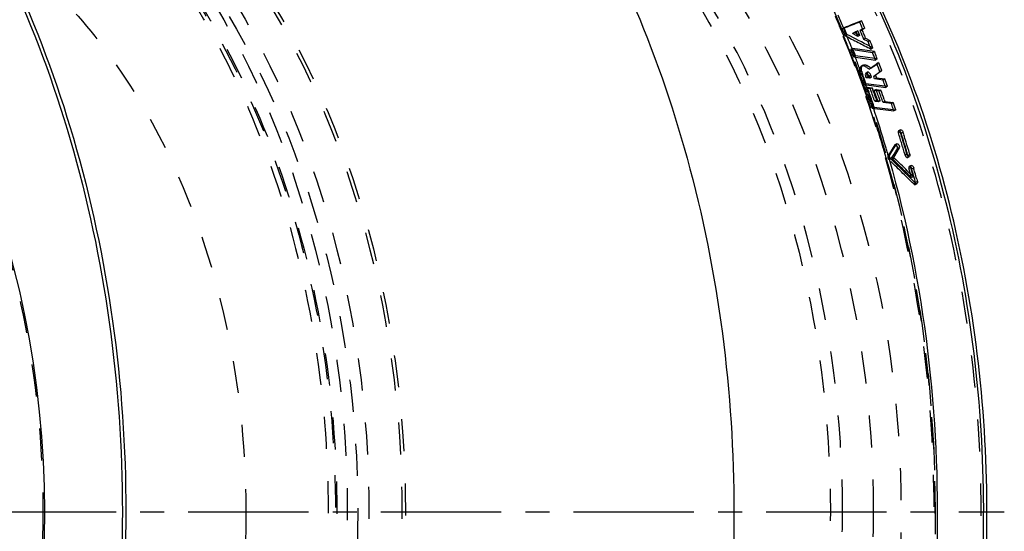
# Model space of a CAD drawing. Header units: millimetres. Extents: x 201 to 797, y 302 to 698.
# Tile 16 of 17: x 597 to 797, y 496 to 600. Entities that reach past the tile are written whole.
import ezdxf

# ---------------------------------------------------------------- set-up
doc = ezdxf.new("R2010")
doc.units = ezdxf.units.MM
doc.header["$LTSCALE"] = 65.185185
doc.linetypes.add('CENTER', pattern=[0.6, 0.375, -0.075, 0.075, -0.075])
doc.linetypes.add('HIDDEN', pattern=[0.2, 0.1, -0.1])
for name, color, linetype in [('ACHSEN_S', 7, 'CONTINUOUS'), ('FASEN', 7, 'CONTINUOUS'), ('KOERPER', 7, 'CONTINUOUS'), ('KONST.EL_MIT_GEO', 7, 'CONTINUOUS')]:
    doc.layers.add(name, color=color, linetype=linetype)

msp = doc.modelspace()

# ---------------------------------------------------------------- linework, layer by layer
at = {"layer": 'ACHSEN_S', "color": 2, "linetype": 'CENTER'}
msp.add_line((201.31, 500), (797.22, 500), dxfattribs=at)
at = {"layer": 'FASEN', "color": 8, "linetype": 'HIDDEN'}
for points, knots in [([(615.22, 626.24), (630.49, 610.97), (647.88, 580.76), (659.39, 536.44), (662.46, 500), (659.39, 463.56), (647.88, 419.24), (630.49, 389.03), (615.22, 373.76)], [0, 0, 0, 0, 0.236131, 0.366208, 0.5, 0.633792, 0.763869, 1, 1, 1, 1]), ([(615.48, 625.9), (630.2, 610.25), (646.9, 580.06), (657.98, 536.02), (660.92, 500.01), (657.98, 463.99), (646.91, 419.95), (630.21, 389.76), (615.49, 374.11)], [0, 0, 0, 0, 0.236903, 0.366706, 0.499994, 0.633283, 0.763089, 1, 1, 1, 1])]:
    msp.add_open_spline(points, degree=3, knots=knots, dxfattribs=at)
at = {"layer": 'KOERPER', "color": 8, "linetype": 'HIDDEN'}
for points, knots in [([(552.1, 628.9), (558.08, 628.9), (570.33, 627.16), (587.71, 619.56), (603.58, 607.37), (622.51, 585.09), (638.92, 548.79), (643.24, 516.6), (643.24, 500)], [0, 0, 0, 0, 0.103456, 0.210669, 0.324498, 0.446432, 0.712952, 1, 1, 1, 1]), ([(643.24, 500), (643.24, 483.4), (638.92, 451.21), (622.51, 414.91), (603.58, 392.63), (587.71, 380.44), (570.33, 372.84), (558.08, 371.1), (552.1, 371.1)], [0, 0, 0, 0, 0.287048, 0.553568, 0.675502, 0.789331, 0.896544, 1, 1, 1, 1])]:
    msp.add_open_spline(points, degree=3, knots=knots, dxfattribs=at)
at = {"layer": 'KONST.EL_MIT_GEO', "color": 8, "linetype": 'HIDDEN'}
for p, q in [((764.68, 598.17), (764.32, 597.92)), ((764.58, 598.02), (764.32, 597.92)), ((764.71, 598.07), (764.58, 598.02)), ((768.22, 599.57), (767.86, 599.31)), ((768.88, 598.05), (768.52, 597.8)), ((764.6, 596.55), (764.68, 596.37)), ((765.25, 596.82), (764.89, 596.57)), ((767.5, 597.51), (767.14, 597.26)), ((766.41, 593.97), (766.05, 593.73)), ((770.54, 594.06), (770.17, 593.82)), ((766.54, 593.66), (766.05, 593.73)), ((767, 592.49), (766.63, 592.25)), ((766.63, 592.25), (771.05, 591.62)), ((770.93, 591.93), (770.86, 592.11)), ((771.05, 591.62), (770.93, 591.93)), ((771.42, 591.86), (771.05, 591.62)), ((768.53, 590.56), (768.16, 590.33)), ((771.7, 591.12), (771.34, 590.88)), ((768.41, 588.81), (768.04, 588.58)), ((770.11, 588.57), (769.74, 588.34)), ((770.7, 588.3), (771.12, 588.62)), ((771.12, 588.62), (771.26, 588.73)), ((771.82, 589.15), (771.96, 589.25)), ((772.33, 589.48), (771.96, 589.25)), ((769.11, 586.88), (768.74, 586.66)), ((768.74, 586.66), (773.15, 586.06)), ((769.39, 586.12), (769.01, 585.9)), ((769.49, 585.84), (769.01, 585.9)), ((773.15, 586.06), (773.04, 586.35)), ((773.52, 586.29), (773.15, 586.06)), ((771.18, 585.64), (770.81, 585.42)), ((771.28, 585.36), (770.81, 585.42)), ((770.8, 582.06), (770.42, 581.85)), ((770.42, 581.85), (774.82, 581.29)), ((774.82, 581.29), (774.72, 581.56)), ((775.19, 581.5), (774.82, 581.29)), ((776.08, 577.05), (775.7, 576.85)), ((776.14, 577.45), (775.76, 577.25)), ((774.96, 574.39), (773.58, 572.14)), ((775.39, 574.63), (774.96, 574.39)), ((773.96, 572.32), (773.58, 572.14)), ((777.46, 572.53), (777.08, 572.34)), ((777.58, 571.87), (777.97, 572.05)), ((774.18, 571.58), (773.8, 571.39)), ((778.24, 569.79), (777.86, 569.61)), ((778.32, 570.2), (777.93, 570.02)), ((779.21, 566.65), (778.83, 566.48)), ((779.11, 566.38), (779.49, 566.55))]:
    msp.add_line(p, q, dxfattribs=at)
at = {"layer": 'KONST.EL_MIT_GEO', "color": 7, "linetype": 'CONTINUOUS'}
for p, q in [((767.86, 599.31), (767.47, 599.16)), ((768.01, 598.97), (767.86, 599.31)), ((768.31, 597.83), (767.95, 597.58)), ((768.08, 598.81), (768.01, 598.97)), ((768.23, 598.47), (768.08, 598.81)), ((768.22, 599.57), (768.33, 599.32)), ((768.4, 597.87), (768.31, 597.83)), ((768.31, 597.83), (768.43, 597.53)), ((768.88, 598.05), (768.4, 597.87)), ((765.14, 596.79), (765.22, 596.59)), ((765.84, 596.51), (765.25, 596.82)), ((766.74, 596.04), (765.84, 596.51)), ((766.78, 597.22), (766.42, 596.97)), ((766.54, 596.91), (766.42, 596.97)), ((767.02, 596.66), (766.54, 596.91)), ((767.01, 595.9), (766.74, 596.04)), ((766.9, 597.27), (766.78, 597.22)), ((766.78, 597.22), (767.74, 596.73)), ((767.02, 597.32), (766.9, 597.27)), ((767.6, 595.59), (767.01, 595.9)), ((767.38, 597.46), (767.02, 597.32)), ((767.5, 596.41), (767.02, 596.66)), ((767.5, 597.51), (767.38, 597.46)), ((767.56, 597.37), (767.5, 597.51)), ((767.86, 596.66), (767.5, 596.41)), ((767.8, 596.81), (767.74, 596.95)), ((767.74, 596.73), (767.86, 596.66)), ((767.86, 596.66), (767.8, 596.81)), ((768.03, 597.38), (767.95, 597.58)), ((769.06, 596.04), (768.7, 595.79)), ((769.55, 595.35), (768.7, 595.79)), ((769.06, 596.04), (769.91, 595.6)), ((770.83, 593.33), (766.41, 593.97)), ((768.19, 595.29), (767.6, 595.59)), ((768.78, 594.98), (768.19, 595.29)), ((769.36, 594.68), (768.78, 594.98)), ((770.54, 594.06), (769.36, 594.68)), ((769.91, 595.6), (769.55, 595.35)), ((769.62, 595.18), (769.55, 595.35)), ((770.47, 593.09), (766.54, 593.66)), ((771.42, 591.86), (767, 592.49)), ((770.83, 593.33), (770.47, 593.09)), ((770.53, 592.93), (770.47, 593.09)), ((770.83, 593.33), (770.93, 593.09)), ((770.15, 589.95), (769.78, 589.72)), ((770.15, 589.95), (770.41, 590.15)), ((770.41, 590.15), (770.67, 590.34)), ((770.67, 590.34), (770.93, 590.54)), ((770.93, 590.54), (771.45, 590.93)), ((771.45, 590.93), (771.53, 590.99)), ((771.53, 590.99), (771.7, 591.12)), ((771.7, 591.12), (771.81, 590.85)), ((768.13, 589.12), (768.28, 588.71)), ((768.28, 588.71), (768.43, 588.32)), ((768.46, 588.67), (768.41, 588.81)), ((768.43, 588.32), (768.54, 588)), ((768.53, 588.49), (768.46, 588.67)), ((768.54, 588), (768.61, 587.82)), ((768.61, 587.82), (768.69, 587.59)), ((769.4, 588.67), (769.04, 588.44)), ((769.09, 588.3), (769.04, 588.44)), ((769.44, 589.13), (769.07, 588.9)), ((769.19, 588.03), (769.09, 588.3)), ((769.56, 588.25), (769.19, 588.03)), ((769.9, 587.93), (769.19, 588.03)), ((769.56, 588.25), (770.27, 588.16)), ((770.27, 588.16), (769.9, 587.93)), ((771.07, 588.53), (770.7, 588.3)), ((771.26, 588.02), (770.89, 587.79)), ((772.6, 587.56), (770.89, 587.79)), ((771.49, 588.85), (771.07, 588.53)), ((771.07, 588.53), (771.14, 588.36)), ((771.14, 588.36), (771.26, 588.02)), ((771.26, 588.02), (772.97, 587.79)), ((772.97, 587.79), (772.6, 587.56)), ((769.11, 586.88), (773.52, 586.29)), ((769.23, 586.07), (769.39, 585.63)), ((769.39, 586.12), (770.38, 585.99)), ((769.54, 585.69), (769.39, 586.12)), ((770.01, 585.77), (769.49, 585.84)), ((770.38, 585.99), (770.01, 585.77)), ((770.38, 585.99), (770.53, 585.57)), ((772.66, 587.39), (772.6, 587.56)), ((769.63, 585.45), (769.54, 585.69)), ((769.61, 585.01), (769.74, 584.62)), ((770.7, 583.81), (770.61, 584.09)), ((771.13, 583.88), (771.27, 583.46)), ((771.18, 585.64), (772.17, 585.51)), ((771.31, 585.27), (771.18, 585.64)), ((771.8, 585.29), (771.28, 585.36)), ((771.85, 583.75), (771.71, 584.13)), ((772.17, 585.51), (771.8, 585.29)), ((771.89, 585.04), (771.8, 585.29)), ((771.98, 583.37), (771.85, 583.75)), ((770.25, 583.13), (770.35, 582.84)), ((770.8, 582.06), (775.19, 581.5)), ((771.27, 583.46), (770.9, 583.24)), ((771.6, 583.15), (770.9, 583.24)), ((771.27, 583.46), (771.98, 583.37)), ((771.98, 583.37), (771.6, 583.15)), ((772.6, 583.02), (772.51, 583.27)), ((772.97, 583.24), (772.6, 583.02)), ((774.3, 582.8), (772.6, 583.02)), ((772.84, 583.62), (772.97, 583.24)), ((772.97, 583.24), (774.67, 583.02)), ((774.67, 583.02), (774.3, 582.8)), ((774.36, 582.63), (774.3, 582.8)), ((776.15, 576.82), (776.08, 577.05)), ((776.66, 576.98), (776.28, 576.78)), ((774.19, 572.7), (774.88, 573.83)), ((774.88, 573.83), (775.11, 574.21)), ((775.9, 573.81), (774.92, 572.2)), ((775.11, 574.21), (775.15, 574.27)), ((775.15, 574.27), (775.34, 574.58)), ((775.9, 573.81), (775.52, 573.62)), ((773.96, 572.32), (774.19, 572.7)), ((774.34, 571.69), (774.6, 572.12)), ((774.72, 571.88), (774.34, 571.69)), ((774.6, 572.12), (774.87, 572.55)), ((774.92, 572.2), (774.72, 571.88)), ((774.72, 571.88), (775.17, 571.44)), ((774.87, 572.55), (775.13, 572.98)), ((775.13, 572.98), (775.39, 573.41)), ((775.39, 573.41), (775.52, 573.62)), ((778.03, 572.46), (777.65, 572.27)), ((777.97, 572.68), (778.03, 572.46)), ((773.83, 571.63), (773.86, 571.5)), ((774.31, 571.45), (774.18, 571.58)), ((776.42, 569.39), (775.86, 569.94)), ((778.3, 569.58), (778.24, 569.79)), ((776.88, 568.94), (776.42, 569.39)), ((777.13, 568.98), (776.58, 569.52)), ((776.98, 568.84), (776.88, 568.94)), ((777.54, 568.29), (776.98, 568.84)), ((777.3, 568.82), (777.13, 568.98)), ((777.48, 568.65), (777.3, 568.82)), ((778.1, 567.74), (777.54, 568.29)), ((778.41, 569.18), (778.3, 569.58)), ((778.75, 567.95), (778.37, 567.77)), ((778.82, 569.72), (778.44, 569.54)), ((778.52, 569.24), (778.44, 569.54)), ((778.61, 568.94), (778.52, 569.24)), ((778.65, 567.2), (778.1, 567.74)), ((779.21, 566.65), (778.65, 567.2)), ((779.57, 566.97), (779.19, 566.8)), ((779.45, 567.43), (779.57, 566.97))]:
    msp.add_line(p, q, dxfattribs=at)
msp.add_circle((404.31, 500), 198, dxfattribs=at)
at = {"layer": 'KONST.EL_MIT_GEO', "color": 8, "linetype": 'HIDDEN'}
msp.add_circle((404.31, 500), 197.71, dxfattribs=at)
for centre, radius, start, end in [((563.27, 513.1), 217.94, 22.5125, 23.6383), ((563.21, 512.52), 218.49, 22.6242, 23.0074), ((559.43, 511.51), 222.09, 21.3109, 22.4634), ((906.34, 246.36), 377.5, 111.6383, 111.756), ((566.77, 512.47), 217.57, 22.6953, 22.9363), ((566.73, 511.49), 219.48, 22.0328, 22.188), ((559.31, 510.93), 222.71, 21.4183, 21.8274), ((556.61, 510.41), 225.12, 20.7194, 21.3121), ((554.93, 509.77), 226.92, 20.3156, 20.7197), ((768.48, 589.8), 0.623, 100.2317, 108.3309), ((995.34, 290.41), 374.79, 126.7043, 127.002), ((553.99, 509.42), 227.92, 20.1578, 20.3158), ((553.15, 509.11), 228.82, 19.8053, 20.1577), ((554.54, 509.11), 227.8, 19.9025, 20.417), ((551.32, 508.46), 230.77, 19.0239, 19.8048), ((551.35, 507.97), 231.19, 18.6365, 19.7006), ((554.16, 508.13), 230.02, 19.0352, 19.6347), ((549.33, 507.77), 232.87, 18.5445, 19.0244), ((545.4, 506.47), 237.01, 16.5031, 18.5398), ((549.4, 505.61), 237.26, 16.3343, 17.4738), ((541.55, 505.31), 241.03, 16.0849, 16.5077), ((540.64, 505.04), 241.98, 15.9007, 16.085), ((540.06, 504.88), 242.58, 15.6957, 15.9007), ((207, -13.71), 814.62, 45.41577, 45.91053), ((544.99, 504.34), 241.84, 15.2067, 15.6573)]:
    msp.add_arc(centre, radius, start, end, dxfattribs=at)
at = {"layer": 'KONST.EL_MIT_GEO', "color": 7, "linetype": 'CONTINUOUS'}
for centre, radius, start, end in [((562.42, 513.37), 219.21, 22.7486, 23.482), ((560.44, 512.54), 221.35, 22.3702, 22.7492), ((902.78, 253.37), 371.42, 111.2399, 111.8273), ((563.57, 512.77), 218.49, 22.6253, 23.0094), ((902.62, 251.07), 373.4, 111.4792, 111.6742), ((901.42, 254.12), 370.12, 111.2175, 111.4793), ((570.48, 513.06), 215.41, 23.1669, 23.3615), ((571.12, 513.42), 215.11, 23.1693, 23.5354), ((559.12, 512), 222.78, 22.0523, 22.3151), ((567.2, 512.74), 217.5, 22.7771, 22.8979), ((568, 512.41), 217.33, 22.5607, 23.0142), ((568.59, 512.75), 217.09, 22.732, 22.988), ((567.89, 512.46), 217.84, 22.5618, 22.7321), ((557.85, 511.48), 224.16, 21.5799, 22.0521), ((556.63, 511), 225.47, 21.3436, 21.5801), ((559.66, 511.17), 222.72, 21.4162, 21.8264), ((567.35, 511.74), 218.8, 22.1879, 22.4176), ((567.53, 511.91), 219, 22.0321, 22.4663), ((555.94, 510.73), 226.21, 21.1766, 21.3436), ((554.67, 510.24), 227.57, 20.5888, 21.1762), ((565.29, 510.91), 221.03, 21.5546, 21.782), ((565.38, 511.05), 221.32, 21.4163, 21.758), ((553.18, 509.68), 229.16, 20.2826, 20.5891), ((767.56, 587.6), 3.06, 48.9743, 53.8096), ((767.26, 587.25), 3.53, 44.4193, 49.0004), ((563.09, 510.05), 223.39, 20.7658, 21.2143), ((563.32, 510.24), 223.53, 20.7622, 21.1368), ((771.42, 589.97), 3.22, 191.6264, 196.1776), ((771.87, 590.1), 3.7, 196.1534, 200.4501), ((554.75, 509.3), 227.97, 19.8968, 20.3264), ((558.83, 509.32), 226.11, 20.3056, 20.4436), ((1004.37, 281.42), 385.67, 126.9868, 127.143), ((560.57, 509.22), 226.46, 19.8968, 20.3006), ((551.04, 508.9), 231.44, 19.6786, 19.8766), ((550.4, 508.67), 232.11, 19.4793, 19.6786), ((554.19, 508.49), 229.24, 19.5749, 19.702), ((560.28, 509), 226.38, 19.9801, 20.2607), ((549.47, 508.34), 233.11, 19.2013, 19.363), ((552.26, 508.4), 230.62, 19.1607, 19.517), ((548.31, 507.94), 234.33, 18.7163, 19.1), ((551.41, 508.11), 231.52, 18.9832, 19.1609), ((553.48, 508.23), 230, 19.2571, 19.5748), ((553.66, 508.42), 230.19, 19.1384, 19.5838), ((552.5, 507.89), 231.04, 19.0356, 19.1833), ((554.66, 508.43), 229.88, 19.2275, 19.5281), ((555.92, 508.27), 229.21, 19.3682, 19.5683), ((555.17, 508.01), 230, 19.102, 19.3682), ((555.99, 508.41), 229.52, 19.1272, 19.6284), ((550.84, 507.91), 232.12, 18.8059, 18.9832), ((547.17, 507.55), 235.53, 18.4288, 18.6418), ((550.28, 507.72), 232.72, 18.6288, 18.8059), ((543.86, 506.47), 239.02, 16.4011, 18.4242), ((556.23, 507.56), 230.68, 18.7086, 18.9913), ((556.52, 507.79), 230.76, 18.6286, 19.0274), ((550.8, 506.18), 236.17, 17.0812, 17.4049), ((551.15, 505.91), 236.03, 16.9671, 17.475), ((552.06, 506.33), 235.45, 17.3358, 17.4633), ((551.28, 506.08), 236.27, 16.954, 17.3357), ((540.29, 505.4), 242.74, 16.1761, 16.4054), ((550.11, 505.97), 236.89, 16.9542, 17.0813), ((549.72, 505.85), 237.3, 16.8273, 16.9542), ((548.95, 505.62), 238.1, 16.4472, 16.8271), ((549.79, 505.49), 237.45, 16.5878, 16.9672), ((549.82, 505.64), 237.8, 16.3749, 16.9538), ((539.6, 505.2), 243.47, 15.9848, 16.1761), ((539.04, 505.04), 244.05, 15.8347, 15.9848), ((548.19, 505.39), 238.9, 16.321, 16.4474), ((548.84, 505.21), 238.44, 16.3357, 16.5879), ((213.12, -6.44), 805.53, 45.68563, 45.84033), ((211.57, -10.69), 809.87, 45.76011, 45.98131), ((214.22, -6.99), 805.76, 45.74516, 45.87875), ((211.38, -9.9), 809.83, 45.61254, 45.74516), ((545.09, 504.51), 242.11, 15.1894, 15.4903), ((545.45, 504.25), 241.96, 15.1325, 15.5071), ((546.43, 504.66), 241.32, 15.4153, 15.641), ((545.61, 504.43), 242.17, 15.0773, 15.4152), ((544.69, 504.04), 242.75, 14.983, 15.1326)]:
    msp.add_arc(centre, radius, start, end, dxfattribs=at)
at = {"layer": 'KONST.EL_MIT_GEO', "color": 8, "linetype": 'HIDDEN'}
for points, knots in [([(602.3, 698), (593.11, 698), (574.3, 695.33), (547.6, 683.66), (523.22, 664.93), (494.15, 630.72), (474.31, 586.78), (464.07, 538.52), (461.4, 500), (464.07, 461.48), (474.31, 413.22), (494.15, 369.28), (523.22, 335.07), (547.6, 316.34), (574.3, 304.67), (593.11, 302), (602.3, 302)], [0, 0, 0, 0, 0.051692, 0.105258, 0.162132, 0.223055, 0.356218, 0.427422, 0.5, 0.572578, 0.643782, 0.776945, 0.837868, 0.894742, 0.948308, 1, 1, 1, 1]), ([(660.07, 687.94), (651.34, 687.94), (633.49, 685.41), (608.15, 674.33), (585, 656.55), (557.42, 624.08), (538.58, 582.37), (528.86, 536.56), (526.33, 500), (528.86, 463.44), (538.58, 417.63), (557.42, 375.92), (585, 343.45), (608.15, 325.67), (633.49, 314.59), (651.34, 312.06), (660.07, 312.06)], [0, 0, 0, 0, 0.051692, 0.105258, 0.162132, 0.223055, 0.356218, 0.427422, 0.5, 0.572578, 0.643782, 0.776945, 0.837868, 0.894742, 0.948308, 1, 1, 1, 1]), ([(662.41, 684), (653.86, 684), (636.38, 681.52), (611.57, 670.67), (588.91, 653.27), (561.9, 621.48), (543.46, 580.65), (533.94, 535.8), (531.47, 500), (533.94, 464.2), (543.46, 419.35), (561.9, 378.52), (588.91, 346.73), (611.57, 329.33), (636.38, 318.48), (653.86, 316), (662.41, 316)], [0, 0, 0, 0, 0.051692, 0.105258, 0.162132, 0.223055, 0.356218, 0.427422, 0.5, 0.572578, 0.643782, 0.776945, 0.837868, 0.894742, 0.948308, 1, 1, 1, 1]), ([(662.41, 316), (670.95, 316), (688.43, 318.48), (713.24, 329.33), (735.9, 346.73), (762.91, 378.52), (781.35, 419.35), (790.87, 464.2), (793.35, 500), (790.87, 535.8), (781.35, 580.65), (762.91, 621.48), (735.9, 653.27), (713.24, 670.67), (688.43, 681.52), (670.95, 684), (662.41, 684)], [0, 0, 0, 0, 0.051692, 0.105258, 0.162132, 0.223055, 0.356218, 0.427422, 0.5, 0.572578, 0.643782, 0.776945, 0.837868, 0.894742, 0.948308, 1, 1, 1, 1]), ([(647.56, 307.6), (639.51, 307.6), (623.12, 309.69), (599.59, 318.87), (577.69, 333.73), (550.84, 361.13), (525.35, 406.85), (510.35, 470.5), (511.3, 537.47), (525.7, 590.93), (545.1, 628.09), (562.58, 651.54), (582.77, 670.34), (598.08, 679.6), (605.9, 683.16)], [0, 0, 0, 0, 0.050741, 0.102991, 0.157968, 0.216405, 0.343708, 0.482261, 0.624642, 0.762178, 0.826962, 0.888202, 0.945765, 1, 1, 1, 1]), ([(605.99, 682.67), (598.19, 679.12), (582.93, 669.88), (562.79, 651.13), (545.36, 627.74), (526.02, 590.67), (511.66, 537.36), (510.71, 470.56), (525.67, 407.09), (551.09, 361.49), (577.88, 334.16), (599.71, 319.34), (623.19, 310.18), (647.56, 307.08), (671.92, 310.18), (695.4, 319.34), (717.24, 334.16), (744.02, 361.49), (769.45, 407.09), (784.41, 470.56), (783.46, 537.36), (769.1, 590.67), (749.76, 627.74), (732.32, 651.13), (712.19, 669.88), (696.93, 679.12), (689.12, 682.67)], [0, 0, 0, 0, 0.027118, 0.055901, 0.086522, 0.118914, 0.187683, 0.258873, 0.328149, 0.391799, 0.421017, 0.448505, 0.47463, 0.5, 0.52537, 0.551495, 0.578983, 0.608201, 0.671851, 0.741127, 0.812317, 0.881086, 0.913478, 0.944099, 0.972882, 1, 1, 1, 1]), ([(648.14, 309.09), (640.16, 309.09), (623.89, 311.16), (600.55, 320.27), (578.82, 335.01), (552.17, 362.2), (526.88, 407.56), (511.99, 470.71), (512.94, 537.16), (527.22, 590.2), (546.46, 627.08), (563.81, 650.34), (583.83, 669), (599.02, 678.2), (606.78, 681.73)], [0, 0, 0, 0, 0.050742, 0.102992, 0.157968, 0.216404, 0.343703, 0.482252, 0.624631, 0.762169, 0.826954, 0.888196, 0.945764, 1, 1, 1, 1]), ([(671.95, 312.08), (679.38, 313.96), (694.2, 319.61), (714.65, 332.91), (733.21, 350.75), (755.31, 380.61), (775.16, 426.41), (785.07, 487.32), (780.84, 549.51), (765.49, 598.27), (746.5, 631.86), (729.82, 653), (710.87, 670), (696.68, 678.46), (689.43, 681.76)], [0, 0, 0, 0, 0.051365, 0.105244, 0.162326, 0.222863, 0.353154, 0.492091, 0.632582, 0.767106, 0.830356, 0.890231, 0.946667, 1, 1, 1, 1]), ([(662.41, 339), (654.93, 339), (639.63, 341.17), (617.93, 350.66), (598.1, 365.89), (574.46, 393.72), (553.96, 439.09), (545.76, 500), (553.96, 560.91), (574.46, 606.28), (598.1, 634.11), (617.93, 649.34), (639.63, 658.83), (654.93, 661), (662.41, 661)], [0, 0, 0, 0, 0.051729, 0.105334, 0.162249, 0.223216, 0.356476, 0.5, 0.643524, 0.776784, 0.837751, 0.894666, 0.948271, 1, 1, 1, 1]), ([(662.41, 661), (669.88, 661), (685.18, 658.83), (706.89, 649.34), (726.72, 634.11), (750.35, 606.28), (770.85, 560.91), (779.05, 500), (770.85, 439.09), (750.35, 393.72), (726.72, 365.89), (706.89, 350.66), (685.18, 341.17), (669.88, 339), (662.41, 339)], [0, 0, 0, 0, 0.051729, 0.105334, 0.162249, 0.223216, 0.356476, 0.5, 0.643524, 0.776784, 0.837751, 0.894666, 0.948271, 1, 1, 1, 1]), ([(552.1, 658), (559.43, 658), (574.45, 655.87), (595.75, 646.56), (615.21, 631.61), (638.4, 604.3), (658.52, 559.78), (666.57, 500), (658.52, 440.22), (638.4, 395.7), (615.21, 368.39), (595.75, 353.44), (574.45, 344.13), (559.43, 342), (552.1, 342)], [0, 0, 0, 0, 0.05173, 0.105334, 0.162249, 0.223216, 0.356476, 0.5, 0.643524, 0.776784, 0.837751, 0.894666, 0.94827, 1, 1, 1, 1]), ([(556.34, 658.2), (563.69, 658.2), (578.72, 656.07), (600.05, 646.74), (619.53, 631.78), (642.75, 604.44), (662.9, 559.85), (670.96, 500), (662.9, 440.15), (642.75, 395.56), (619.53, 368.22), (600.05, 353.26), (578.72, 343.93), (563.69, 341.8), (556.34, 341.8)], [0, 0, 0, 0, 0.05173, 0.105334, 0.162249, 0.223216, 0.356476, 0.5, 0.643524, 0.776784, 0.837751, 0.894666, 0.94827, 1, 1, 1, 1]), ([(563.06, 658.2), (570.4, 658.2), (585.44, 656.07), (606.77, 646.74), (626.25, 631.78), (649.47, 604.44), (669.62, 559.85), (677.67, 500), (669.62, 440.15), (649.47, 395.56), (626.25, 368.22), (606.77, 353.26), (585.44, 343.93), (570.4, 341.8), (563.06, 341.8)], [0, 0, 0, 0, 0.05173, 0.105334, 0.162249, 0.223216, 0.356476, 0.5, 0.643524, 0.776784, 0.837751, 0.894666, 0.94827, 1, 1, 1, 1]), ([(563.41, 658.7), (570.78, 658.7), (585.86, 656.56), (607.26, 647.2), (626.8, 632.2), (650.1, 604.77), (670.31, 560.04), (678.39, 500), (670.31, 439.96), (650.1, 395.23), (626.8, 367.8), (607.26, 352.8), (585.86, 343.44), (570.78, 341.3), (563.41, 341.3)], [0, 0, 0, 0, 0.05173, 0.105334, 0.162249, 0.223216, 0.356476, 0.5, 0.643524, 0.776784, 0.837751, 0.894666, 0.94827, 1, 1, 1, 1]), ([(770.68, 500), (770.68, 520.38), (765.38, 559.88), (745.23, 604.43), (722.01, 631.78), (702.53, 646.74), (681.2, 656.07), (666.16, 658.2), (658.82, 658.2)], [0, 0, 0, 0, 0.287048, 0.553568, 0.675502, 0.789331, 0.896541, 1, 1, 1, 1]), ([(663.71, 657.45), (670.5, 656.24), (684.15, 651.95), (703, 640.62), (720.02, 624.76), (740.07, 597.63), (757.33, 555.56), (764.25, 500), (757.33, 444.44), (740.07, 402.37), (720.02, 375.24), (703, 359.38), (684.15, 348.05), (670.5, 343.76), (663.71, 342.55)], [0, 0, 0, 0, 0.05184, 0.106176, 0.163918, 0.225424, 0.358371, 0.5, 0.641629, 0.774576, 0.836082, 0.893824, 0.94816, 1, 1, 1, 1]), ([(764.37, 500), (764.37, 518.8), (759.82, 555.4), (742.61, 597.32), (722.63, 624.37), (705.66, 640.18), (686.87, 651.47), (673.26, 655.75), (666.49, 656.96)], [0, 0, 0, 0, 0.283258, 0.549154, 0.672167, 0.787651, 0.896323, 1, 1, 1, 1]), ([(556.34, 655), (563.54, 655), (578.27, 652.91), (599.17, 643.77), (618.25, 629.11), (641.01, 602.32), (660.74, 558.64), (668.64, 500), (660.74, 441.36), (641.01, 397.68), (618.25, 370.89), (599.17, 356.23), (578.27, 347.09), (563.54, 345), (556.34, 345)], [0, 0, 0, 0, 0.05173, 0.105334, 0.162249, 0.223216, 0.356476, 0.5, 0.643524, 0.776784, 0.837751, 0.894666, 0.94827, 1, 1, 1, 1]), ([(616.52, 625.4), (631.47, 610.04), (648.46, 580.01), (659.71, 536.05), (662.71, 500), (659.71, 463.95), (648.46, 419.99), (631.47, 389.96), (616.52, 374.6)], [0, 0, 0, 0, 0.236476, 0.366432, 0.5, 0.633568, 0.763524, 1, 1, 1, 1]), ([(768.16, 590.33), (768.07, 590.27), (767.85, 589.99), (767.81, 589.34), (767.94, 588.85), (768.04, 588.58)], [0, 0, 0, 0, 0.182563, 0.533702, 1, 1, 1, 1]), ([(769.74, 588.34), (769.71, 588.43), (769.58, 588.68), (769.25, 589), (769.07, 588.9)], [0, 0, 0, 0, 0.319455, 1, 1, 1, 1]), ([(775.76, 577.25), (775.74, 577.24), (775.64, 577.13), (775.67, 576.96), (775.7, 576.85)], [0, 0, 0, 0, 0.187922, 1, 1, 1, 1]), ([(776.06, 577.15), (776.04, 577.17), (775.96, 577.24), (775.83, 577.29), (775.76, 577.25)], [0, 0, 0, 0, 0.318769, 1, 1, 1, 1]), ([(775.01, 574.44), (775, 574.43), (774.98, 574.42), (774.96, 574.4), (774.96, 574.39)], [0, 0, 0, 0, 0.487928, 1, 1, 1, 1]), ([(773.58, 572.14), (773.55, 572.09), (773.51, 571.82), (773.64, 571.54), (773.8, 571.39)], [0, 0, 0, 0, 0.198251, 1, 1, 1, 1]), ([(777.08, 572.34), (777.1, 572.27), (777.18, 572.06), (777.44, 571.79), (777.58, 571.87)], [0, 0, 0, 0, 0.320601, 1, 1, 1, 1]), ([(777.58, 571.87), (777.65, 571.9), (777.69, 572.02), (777.68, 572.12), (777.68, 572.15)], [0, 0, 0, 0, 0.684402, 1, 1, 1, 1]), ([(777.68, 572.15), (777.68, 572.17), (777.67, 572.21), (777.66, 572.25), (777.65, 572.27)], [0, 0, 0, 0, 0.489505, 1, 1, 1, 1]), ([(773.6, 570.51), (780.74, 545.09), (785.36, 504.85), (779.89, 452.37), (770.07, 414.86), (754.96, 380.98), (735.13, 352.18), (711.38, 329.71), (692.94, 319.38), (683.56, 315.77)], [0, 0, 0, 0, 0.270939, 0.407376, 0.540274, 0.66712, 0.786169, 0.896828, 1, 1, 1, 1]), ([(777.93, 570.02), (777.91, 570.01), (777.81, 569.89), (777.83, 569.72), (777.86, 569.61)], [0, 0, 0, 0, 0.188767, 1, 1, 1, 1]), ([(778.22, 569.92), (778.2, 569.94), (778.12, 570.01), (778, 570.05), (777.93, 570.02)], [0, 0, 0, 0, 0.31405, 1, 1, 1, 1]), ([(778.83, 566.48), (778.85, 566.46), (778.92, 566.39), (779.04, 566.35), (779.11, 566.38)], [0, 0, 0, 0, 0.311021, 1, 1, 1, 1]), ([(779.11, 566.38), (779.17, 566.41), (779.21, 566.52), (779.21, 566.62), (779.21, 566.65)], [0, 0, 0, 0, 0.686654, 1, 1, 1, 1]), ([(658.82, 341.8), (666.16, 341.8), (681.2, 343.93), (702.53, 353.26), (722.01, 368.22), (745.23, 395.57), (765.38, 440.12), (770.68, 479.62), (770.68, 500)], [0, 0, 0, 0, 0.103459, 0.210669, 0.324498, 0.446432, 0.712952, 1, 1, 1, 1]), ([(666.49, 343.04), (673.26, 344.25), (686.87, 348.53), (705.66, 359.82), (722.63, 375.63), (742.61, 402.68), (759.82, 444.6), (764.37, 481.2), (764.37, 500)], [0, 0, 0, 0, 0.103677, 0.212349, 0.327833, 0.450846, 0.716742, 1, 1, 1, 1])]:
    msp.add_open_spline(points, degree=3, knots=knots, dxfattribs=at)
at = {"layer": 'KONST.EL_MIT_GEO', "color": 7, "linetype": 'CONTINUOUS'}
for points, knots in [([(478.84, 697.71), (488, 697.66), (506.75, 694.91), (533.31, 683.18), (557.57, 664.44), (586.48, 630.28), (606.21, 586.48), (616.39, 538.38), (619.04, 500), (616.39, 461.62), (606.21, 413.52), (586.48, 369.72), (557.57, 335.56), (533.31, 316.82), (506.75, 305.09), (488, 302.34), (478.84, 302.29)], [0, 0, 0, 0, 0.051688, 0.105272, 0.162169, 0.223109, 0.356269, 0.427451, 0.5, 0.572549, 0.643731, 0.776891, 0.837831, 0.894728, 0.948312, 1, 1, 1, 1]), ([(478.85, 698), (488.05, 698), (506.86, 695.33), (533.56, 683.66), (557.94, 664.93), (587, 630.72), (606.85, 586.78), (617.09, 538.52), (619.75, 500), (617.09, 461.48), (606.85, 413.22), (587, 369.28), (557.94, 335.07), (533.56, 316.34), (506.86, 304.67), (488.05, 302), (478.85, 302)], [0, 0, 0, 0, 0.051692, 0.105258, 0.162132, 0.223055, 0.356218, 0.427422, 0.5, 0.572578, 0.643782, 0.776945, 0.837868, 0.894742, 0.948308, 1, 1, 1, 1]), ([(614.55, 697.24), (623.26, 696.16), (640.86, 691.55), (665.34, 678.08), (687.51, 658.54), (713.72, 624.52), (736.34, 571.01), (745.4, 500), (736.34, 428.99), (713.72, 375.48), (687.51, 341.46), (665.34, 321.92), (640.86, 308.45), (623.26, 303.84), (614.55, 302.76)], [0, 0, 0, 0, 0.051752, 0.105846, 0.163341, 0.2247, 0.357777, 0.5, 0.642223, 0.7753, 0.836659, 0.894154, 0.948248, 1, 1, 1, 1]), ([(691.92, 682.46), (699.29, 679.89), (713.87, 672.83), (733.61, 657.6), (751.21, 637.99), (771.64, 606.06), (788.92, 558.56), (795.37, 496.91), (787.52, 435.59), (769.13, 388.82), (747.94, 357.82), (729.87, 339.03), (709.77, 324.73), (695.04, 318.37), (687.62, 316.14)], [0, 0, 0, 0, 0.052519, 0.107879, 0.166599, 0.228772, 0.361771, 0.501935, 0.64171, 0.773657, 0.83516, 0.893197, 0.947942, 1, 1, 1, 1]), ([(687.77, 316.19), (695.28, 318.44), (710.17, 324.87), (730.46, 339.29), (748.63, 358.16), (769.86, 389.16), (788.25, 435.83), (796.1, 496.97), (789.63, 558.42), (772.34, 605.8), (751.87, 637.71), (734.17, 657.38), (714.26, 672.7), (699.53, 679.81), (692.06, 682.42)], [0, 0, 0, 0, 0.05268, 0.107833, 0.166065, 0.227572, 0.359114, 0.498197, 0.63765, 0.770188, 0.832322, 0.891186, 0.946902, 1, 1, 1, 1]), ([(768.22, 589.99), (768.23, 590.03), (768.26, 590.2), (768.33, 590.36), (768.41, 590.46)], [0, 0, 0, 0, 0.279284, 1, 1, 1, 1]), ([(769.17, 590.2), (769.1, 590.24), (768.86, 590.37), (768.57, 590.44), (768.37, 590.41)], [0, 0, 0, 0, 0.293563, 1, 1, 1, 1]), ([(768.53, 590.56), (768.63, 590.62), (768.96, 590.7), (769.56, 590.47), (769.95, 590.15), (770.15, 589.95)], [0, 0, 0, 0, 0.183558, 0.53469, 1, 1, 1, 1]), ([(769.7, 589.09), (769.68, 589.11), (769.6, 589.15), (769.49, 589.16), (769.44, 589.13)], [0, 0, 0, 0, 0.306326, 1, 1, 1, 1]), ([(776.08, 577.05), (776.07, 577.1), (776.04, 577.22), (776.06, 577.41), (776.14, 577.45)], [0, 0, 0, 0, 0.325972, 1, 1, 1, 1]), ([(776.14, 577.45), (776.18, 577.47), (776.45, 577.45), (776.6, 577.18), (776.66, 576.98)], [0, 0, 0, 0, 0.174509, 1, 1, 1, 1]), ([(775.52, 573.62), (775.59, 573.73), (775.53, 574.07), (775.36, 574.32), (775.23, 574.4)], [0, 0, 0, 0, 0.461757, 1, 1, 1, 1]), ([(775.34, 574.58), (775.34, 574.59), (775.36, 574.61), (775.38, 574.62), (775.39, 574.63)], [0, 0, 0, 0, 0.512966, 1, 1, 1, 1]), ([(775.39, 574.63), (775.45, 574.66), (775.71, 574.58), (775.9, 574.27), (775.97, 573.93), (775.9, 573.81)], [0, 0, 0, 0, 0.185566, 0.620428, 1, 1, 1, 1]), ([(774.18, 571.58), (774.12, 571.63), (773.97, 571.84), (773.86, 572.16), (773.96, 572.32)], [0, 0, 0, 0, 0.275595, 1, 1, 1, 1]), ([(777.96, 572.05), (777.93, 572.04), (777.66, 572.06), (777.51, 572.33), (777.46, 572.53)], [0, 0, 0, 0, 0.176281, 1, 1, 1, 1]), ([(778.03, 572.46), (778.05, 572.42), (778.07, 572.29), (778.05, 572.1), (777.96, 572.05)], [0, 0, 0, 0, 0.324873, 1, 1, 1, 1]), ([(773.86, 571.5), (781.04, 546.13), (785.78, 505.97), (780.58, 453.51), (771.01, 415.92), (756.18, 381.86), (736.64, 352.75), (713.16, 329.83), (694.89, 319.09), (685.55, 315.25)], [0, 0, 0, 0, 0.270278, 0.406488, 0.539306, 0.666242, 0.785538, 0.896533, 1, 1, 1, 1]), ([(778.24, 569.79), (778.23, 569.83), (778.2, 569.97), (778.23, 570.16), (778.32, 570.2)], [0, 0, 0, 0, 0.324486, 1, 1, 1, 1]), ([(778.32, 570.2), (778.36, 570.22), (778.62, 570.19), (778.76, 569.92), (778.82, 569.72)], [0, 0, 0, 0, 0.176953, 1, 1, 1, 1]), ([(779.49, 566.55), (779.42, 566.52), (779.31, 566.56), (779.23, 566.63), (779.21, 566.65)], [0, 0, 0, 0, 0.688887, 1, 1, 1, 1]), ([(779.6, 566.81), (779.6, 566.78), (779.59, 566.69), (779.55, 566.58), (779.49, 566.55)], [0, 0, 0, 0, 0.311889, 1, 1, 1, 1])]:
    msp.add_open_spline(points, degree=3, knots=knots, dxfattribs=at)
at = {"layer": 'KONST.EL_MIT_GEO', "color": 8, "linetype": 'HIDDEN'}
for points in [[(767.95, 597.58), (768.14, 597.65), (768.33, 597.73), (768.52, 597.8)], [(764.89, 596.57), (766.65, 595.65), (768.41, 594.74), (770.17, 593.82)], [(768.29, 590.39), (768.24, 590.37), (768.2, 590.35), (768.16, 590.33)], [(769.74, 588.34), (769.79, 588.2), (769.85, 588.07), (769.9, 587.93)], [(771.26, 588.73), (771.45, 588.87), (771.64, 589.01), (771.82, 589.15)], [(775.23, 574.4), (775.17, 574.44), (775.08, 574.47), (775.01, 574.44)], [(779.21, 566.65), (779.21, 566.7), (779.2, 566.75), (779.19, 566.8)]]:
    msp.add_open_spline(points, degree=3, dxfattribs=at)
at = {"layer": 'KONST.EL_MIT_GEO', "color": 7, "linetype": 'CONTINUOUS'}
for points in [[(768.21, 589.78), (768.21, 589.85), (768.21, 589.92), (768.22, 589.99)], [(768.22, 589.55), (768.21, 589.63), (768.21, 589.7), (768.21, 589.78)], [(768.41, 590.46), (768.44, 590.5), (768.49, 590.53), (768.53, 590.56)], [(769.37, 590.07), (769.31, 590.12), (769.24, 590.16), (769.17, 590.2)], [(768.26, 589.32), (768.24, 589.4), (768.23, 589.47), (768.22, 589.55)], [(769.07, 588.9), (769.01, 588.86), (768.99, 588.76), (768.99, 588.68)], [(768.99, 588.68), (768.99, 588.6), (769.01, 588.52), (769.04, 588.44)], [(769.36, 588.93), (769.35, 588.84), (769.37, 588.75), (769.4, 588.67)], [(769.44, 589.13), (769.38, 589.09), (769.36, 589), (769.36, 588.93)], [(769.4, 588.67), (769.46, 588.53), (769.51, 588.39), (769.56, 588.25)], [(769.91, 588.92), (769.85, 588.99), (769.78, 589.05), (769.7, 589.09)], [(770.02, 588.76), (769.99, 588.81), (769.95, 588.87), (769.91, 588.92)], [(770.11, 588.57), (770.09, 588.64), (770.06, 588.7), (770.02, 588.76)], [(770.27, 588.16), (770.21, 588.3), (770.16, 588.43), (770.11, 588.57)], [(776.28, 576.78), (776.24, 576.92), (776.16, 577.05), (776.06, 577.15)], [(778.44, 569.54), (778.4, 569.68), (778.32, 569.82), (778.22, 569.92)], [(778.37, 567.77), (778.07, 568.07), (777.77, 568.36), (777.48, 568.65)], [(777.86, 568.82), (778.15, 568.53), (778.45, 568.24), (778.75, 567.95)], [(779.57, 566.97), (779.59, 566.92), (779.59, 566.86), (779.6, 566.81)]]:
    msp.add_open_spline(points, degree=3, dxfattribs=at)

doc.saveas('drawing.dxf')
